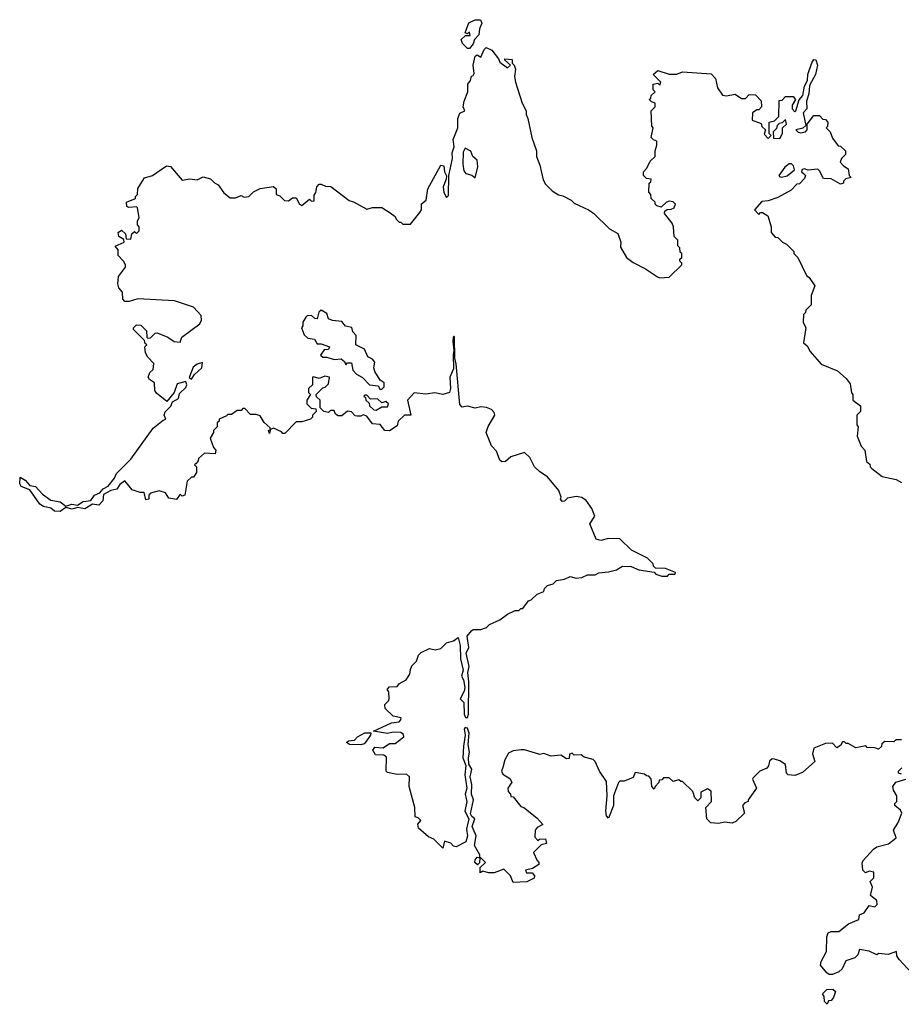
# Model space of a CAD drawing. Extents: x 2528705 to 2678277, y 911730 to 1023331.
# Tile 46 of 241: x 2590772 to 2595404, y 935590 to 940764. Entities that reach past the tile are written whole.
import ezdxf

# ---------------------------------------------------------------- set-up
doc = ezdxf.new("R2010")
doc.units = 0

msp = doc.modelspace()

# ---------------------------------------------------------------- linework, layer by layer
at = {"layer": '0CON20XD'}
for points in [[(2593135, 940612.5), (2593125, 940612.5), (2593098.8, 940638.8), (2593091.2, 940658.8), (2593115, 940680), (2593138.8, 940681.2), (2593135, 940697.5), (2593125, 940690), (2593112.5, 940695), (2593132.3, 940747.7), (2593165, 940763.8), (2593193, 940763), (2593200, 940745), (2593186.9, 940715), (2593183.8, 940685), (2593161.2, 940658.8), (2593155, 940636.7), (2593135, 940612.5)], [(2592825, 937350), (2592831.7, 937368.3), (2592857, 937393), (2592867.5, 937425), (2592881.7, 937438.3), (2592925, 937460), (2592955, 937452.5), (2592985, 937460), (2593015, 937490), (2593050.7, 937499.3), (2593075, 937517.5), (2593086.2, 937475), (2593088.8, 937405), (2593101.2, 937345), (2593094, 937315), (2593104.2, 937294.2), (2593110, 937255), (2593106.7, 937235), (2593086.7, 937195), (2593106.2, 937175), (2593108, 937115), (2593115, 937096.7), (2593125, 937096.2), (2593130.8, 937115), (2593131.2, 937285), (2593126.1, 937333.9), (2593133.8, 937365), (2593118, 937435), (2593131.2, 937465), (2593123.8, 937525), (2593145, 937552.5), (2593155, 937560), (2593195, 937560), (2593225, 937570), (2593240, 937585), (2593295, 937610), (2593335, 937640), (2593375, 937660), (2593395, 937660), (2593405, 937670), (2593415, 937670), (2593445, 937710), (2593460, 937715), (2593490, 937745), (2593525, 937760), (2593530, 937775), (2593545, 937790), (2593575, 937800), (2593593, 937817), (2593635, 937823.3), (2593665, 937837.5), (2593695, 937830), (2593725, 937832.5), (2593755, 937847.5), (2593795, 937847.5), (2593815, 937857.5), (2593865, 937862.5), (2593907, 937873), (2593938.3, 937891.7), (2593985, 937890), (2594025, 937873.3), (2594105, 937860), (2594115, 937850), (2594145, 937840), (2594175, 937840), (2594185, 937850), (2594215, 937850), (2594218.3, 937858.3), (2594165, 937880), (2594111.7, 937881.7), (2594101.7, 937891.7), (2594100, 937905), (2594070, 937935), (2593986.4, 937976.4), (2593925, 938036.7), (2593865, 938037.5), (2593825, 938027.5), (2593800, 938035), (2593767.5, 938115), (2593793.3, 938155), (2593778.8, 938195), (2593747.4, 938237.4), (2593725, 938252.5), (2593695, 938258), (2593650, 938250), (2593635, 938233.8), (2593621.7, 938231.7), (2593613.6, 938243.6), (2593617.5, 938255), (2593605, 938290), (2593545, 938362.5), (2593505, 938387.5), (2593477.5, 938415), (2593453, 938463), (2593425, 938490), (2593353, 938467), (2593325, 938442.5), (2593305, 938440), (2593295, 938450), (2593277, 938497), (2593250, 938525), (2593222.5, 938595), (2593233, 938627), (2593267.5, 938685), (2593265, 938700), (2593250, 938715), (2593225, 938726.7), (2593195, 938730), (2593165, 938722.5), (2593125, 938732.5), (2593097, 938727), (2593085, 938742.5), (2593065.7, 938955), (2593057.5, 938985), (2593056.7, 939095), (2593055, 939100), (2593050, 939095), (2593047.5, 939075), (2593053.3, 939025), (2593050, 939005), (2593050.7, 938929.3), (2593032.5, 938885), (2593036.2, 938825), (2593030, 938805), (2592995, 938794.3), (2592953.9, 938803.9), (2592905, 938795.8), (2592845, 938802.5), (2592810, 938765), (2592827.5, 938685), (2592793.9, 938686.1), (2592760, 938655), (2592755, 938630), (2592715, 938602.5), (2592690, 938605), (2592665, 938637.5), (2592625, 938640), (2592595, 938680), (2592577, 938687), (2592565, 938680), (2592545, 938680), (2592535, 938682.5), (2592515, 938702.5), (2592495, 938706.7), (2592465, 938682.5), (2592445, 938682.5), (2592431.7, 938691.7), (2592425, 938710), (2592405, 938710), (2592395, 938700), (2592370, 938705), (2592350, 938725), (2592350, 938765), (2592331.7, 938781.7), (2592330, 938795), (2592365, 938830), (2592377, 938833), (2592395, 938850), (2592400, 938885), (2592375, 938890), (2592345, 938877.5), (2592315, 938887.5), (2592310, 938885), (2592310, 938845), (2592290, 938825), (2592290, 938805), (2592300, 938795), (2592280, 938765), (2592280, 938745), (2592303, 938723), (2592328.3, 938718.3), (2592330, 938705), (2592310, 938685), (2592310, 938675), (2592300, 938665), (2592255, 938650), (2592225, 938650), (2592165, 938590), (2592155, 938590), (2592148.3, 938598.3), (2592105, 938617.5), (2592090, 938610), (2592085, 938590), (2592080, 938605), (2592090, 938610), (2592088.3, 938618.3), (2592057, 938647), (2592035, 938682.5), (2592015, 938690), (2591985, 938690), (2591955, 938720), (2591945, 938720), (2591935, 938710), (2591915, 938710), (2591885, 938690), (2591865, 938690), (2591858.3, 938681.7), (2591820, 938665), (2591820, 938655), (2591810, 938645), (2591810, 938625), (2591790, 938605), (2591790, 938595), (2591772.5, 938565), (2591790, 938515), (2591801.7, 938501.7), (2591798.3, 938481.7), (2591743.3, 938486.7), (2591711.7, 938458.3), (2591710, 938445), (2591698.3, 938431.7), (2591690, 938425), (2591700, 938415), (2591700, 938385), (2591685, 938360), (2591675, 938360), (2591651.7, 938338.3), (2591640, 938265), (2591625, 938260), (2591615, 938270), (2591595, 938242.5), (2591555, 938250), (2591538.3, 938278.3), (2591505, 938287.5), (2591460, 938275), (2591450, 938265), (2591450, 938245), (2591435, 938240), (2591425, 938280), (2591405, 938280), (2591363, 938293), (2591325, 938340), (2591298.3, 938321.7), (2591282.3, 938297.7), (2591250.5, 938289.5), (2591211.7, 938268.3), (2591208, 938235), (2591187.7, 938212.3), (2591155, 938218.8), (2591115, 938194), (2591075, 938201.2), (2591048.3, 938191.7), (2591015, 938200), (2590985, 938180), (2590955, 938180.8), (2590935, 938197.5), (2590896.4, 938206.4), (2590877.5, 938217.5), (2590825, 938293.8), (2590780, 938310), (2590771.9, 938325), (2590775, 938360), (2590801.4, 938345), (2590825, 938316), (2590855, 938310), (2590891, 938271), (2590935, 938239.6), (2590985, 938229.6), (2591015, 938208), (2591045, 938217.8), (2591075, 938212.5), (2591105, 938232.1), (2591145, 938237.5), (2591164.6, 938265.4), (2591192.4, 938277.6), (2591210.8, 938299.2), (2591237, 938313), (2591270.4, 938355), (2591281.2, 938378.8), (2591355.2, 938454.8), (2591473.4, 938616.6), (2591525, 938660), (2591540, 938665), (2591531.5, 938685), (2591537, 938703), (2591566.5, 938733.5), (2591574, 938756), (2591606.9, 938773.1), (2591610.9, 938799.1), (2591645, 938830.8), (2591650, 938845), (2591645, 938863.3), (2591599.5, 938850.5), (2591583.8, 938805), (2591545, 938757.5), (2591490.7, 938800.7), (2591482.5, 938815), (2591480, 938855), (2591453.6, 938873.6), (2591447.5, 938885), (2591455, 938910), (2591472.5, 938925), (2591477.5, 938957.5), (2591445, 938990), (2591433, 939013), (2591430, 939045), (2591440, 939055), (2591431.7, 939061.7), (2591428.3, 939078.3), (2591370, 939135), (2591370, 939145), (2591385, 939160), (2591408.3, 939158.3), (2591438.3, 939128.3), (2591440, 939095), (2591445, 939090), (2591458.3, 939091.7), (2591483, 939117), (2591495, 939117.5), (2591550, 939095), (2591583, 939073), (2591615, 939070), (2591623.6, 939096.4), (2591717.5, 939165), (2591727.5, 939185), (2591725, 939210), (2591685, 939252.5), (2591585, 939286.7), (2591393.3, 939296.7), (2591346.4, 939283.6), (2591323.8, 939283.8), (2591313.3, 939295), (2591311.7, 939331.7), (2591293.3, 939355), (2591286.7, 939375), (2591291.2, 939415), (2591327, 939463), (2591327.5, 939475), (2591317.5, 939495), (2591290, 939525), (2591290, 939555), (2591273.6, 939573.6), (2591320, 939595), (2591318.3, 939608.3), (2591292.5, 939625), (2591290, 939645), (2591307, 939657), (2591328.3, 939638.3), (2591331.7, 939611.7), (2591355, 939610), (2591361.7, 939638.3), (2591375, 939650), (2591385, 939640), (2591400, 939655), (2591400, 939675), (2591390, 939685), (2591390, 939705), (2591400, 939725), (2591390, 939775), (2591385, 939780), (2591345, 939777.5), (2591335, 939782.5), (2591332.5, 939805), (2591380, 939825), (2591380, 939835), (2591390, 939845), (2591393, 939877), (2591427, 939933), (2591470, 939945), (2591543.9, 939996.1), (2591565, 939992.5), (2591625, 939920), (2591665, 939927.5), (2591705, 939922.5), (2591735, 939937.5), (2591775, 939926.7), (2591795, 939906.7), (2591815, 939896.7), (2591844.1, 939854.1), (2591878.3, 939828.3), (2591905, 939827.5), (2591935, 939840), (2591952, 939832), (2591975, 939834.4), (2592000.6, 939859.4), (2592035, 939876.7), (2592105, 939887.5), (2592120, 939875), (2592120, 939845), (2592138.3, 939838.3), (2592163, 939813), (2592185, 939812.5), (2592205, 939827.5), (2592225, 939827.5), (2592242.5, 939795), (2592255, 939787.5), (2592295, 939820), (2592305, 939810), (2592318.3, 939811.7), (2592318.3, 939841.7), (2592327.5, 939855), (2592332.5, 939885), (2592345, 939900), (2592355, 939900), (2592378.3, 939888.3), (2592407, 939887), (2592503, 939813), (2592525, 939807.5), (2592595, 939767.5), (2592625, 939777.5), (2592675, 939777.5), (2592718.3, 939748.3), (2592745, 939730), (2592750, 939715), (2592765, 939700), (2592775, 939700), (2592785, 939690), (2592825, 939690), (2592875, 939750), (2592882.5, 939765), (2592883, 939797), (2592907.5, 939815), (2592916.7, 939875), (2592985, 940000), (2593000, 939995), (2593003.3, 939965), (2593013.6, 939943.6), (2593013.3, 939925), (2592997.5, 939885), (2593001.2, 939855), (2593015, 939830), (2593025, 939840), (2593026.7, 939945), (2593046.2, 940035), (2593043.3, 940065), (2593053.8, 940095), (2593050, 940135), (2593073.3, 940195), (2593074, 940245), (2593085, 940272.5), (2593110, 940285), (2593102.5, 940305), (2593106.7, 940335), (2593126.1, 940383.9), (2593126.7, 940425), (2593140, 940445), (2593145, 940467.5), (2593155, 940470), (2593159.2, 940480.8), (2593154.4, 940525), (2593165, 940572.5), (2593175, 940578.8), (2593195, 940566.7), (2593212.3, 940607.7), (2593223, 940617), (2593253, 940603), (2593288.3, 940558.3), (2593295, 940540), (2593335, 940510), (2593350, 940525), (2593321.7, 940551.7), (2593321.7, 940558.3), (2593360, 940555), (2593360, 940535), (2593370, 940525), (2593377, 940503), (2593372.5, 940465), (2593377.5, 940435), (2593412.5, 940325), (2593432.5, 940285), (2593432.5, 940265), (2593442.5, 940245), (2593462.5, 940145), (2593487.5, 940075), (2593487.5, 940045), (2593505, 940000)], [(2593505, 940000), (2593523, 939923), (2593535, 939900), (2593570, 939865), (2593603, 939843), (2593625, 939837.5), (2593670, 939815), (2593685, 939800), (2593760, 939765), (2593786.4, 939746.4), (2593870, 939665), (2593915, 939640), (2593930, 939595), (2593928.3, 939568.3), (2593960, 939515), (2593995, 939487.5), (2594060, 939455), (2594123, 939413), (2594135, 939407.5), (2594185, 939410), (2594250, 939475), (2594250, 939485), (2594240, 939495), (2594240, 939505), (2594250, 939515), (2594250, 939535), (2594241.7, 939541.7), (2594240, 939565), (2594230, 939575), (2594230, 939605), (2594210, 939625), (2594207.5, 939675), (2594200, 939695), (2594160, 939745), (2594161.7, 939758.3), (2594173, 939767), (2594195, 939767.5), (2594210, 939775), (2594217.5, 939795), (2594205, 939807.5), (2594185, 939810), (2594170, 939805), (2594141.7, 939778.3), (2594120, 939785), (2594110, 939795), (2594110, 939805), (2594090, 939825), (2594087.5, 939845), (2594078.3, 939858.3), (2594080, 939905), (2594088.3, 939911.7), (2594090, 939925), (2594065, 939930), (2594050, 939945), (2594050, 939965), (2594067, 939983), (2594085, 940020), (2594110, 940045), (2594110, 940075), (2594120, 940105), (2594120, 940125), (2594101.7, 940131.7), (2594090, 940145), (2594100, 940195), (2594092.5, 940205), (2594090, 940285), (2594110, 940305), (2594110, 940325), (2594091.7, 940331.7), (2594080, 940345), (2594088.3, 940351.7), (2594090, 940365), (2594110, 940385), (2594100, 940395), (2594100, 940425), (2594125, 940430), (2594135, 940420), (2594140, 940435), (2594100, 940475), (2594125, 940497.5), (2594185, 940477.5), (2594225, 940477.5), (2594255, 940490), (2594405, 940480), (2594427.5, 940455), (2594437.5, 940405), (2594465, 940367.5), (2594485, 940363.3), (2594531.7, 940371.7), (2594565, 940350), (2594585, 940350), (2594605, 940370), (2594638.3, 940368.3), (2594667, 940337), (2594670, 940305), (2594655, 940290), (2594645, 940290), (2594622.5, 940275), (2594620, 940235), (2594668.3, 940218.3), (2594671.7, 940201.7), (2594690, 940185), (2594683, 940163), (2594705, 940140), (2594720, 940155), (2594710, 940165), (2594710, 940225), (2594738.3, 940231.7), (2594760, 940255), (2594761.7, 940338.3), (2594778.3, 940341.7), (2594795, 940360), (2594835, 940360), (2594847.5, 940345), (2594830, 940315), (2594830, 940295), (2594845, 940280), (2594850, 940285), (2594868, 940342), (2594886, 940365), (2594896.2, 940415), (2594911.2, 940445), (2594912, 940475), (2594933.5, 940536.5), (2594945, 940553.8), (2594955, 940553.3), (2594962.9, 940525), (2594952.5, 940475), (2594922.3, 940417.7), (2594918.6, 940375), (2594906.7, 940335), (2594907.5, 940295), (2594887.5, 940275), (2594901.7, 940208.3), (2594886.4, 940193.6), (2594850, 940185), (2594862, 940172), (2594875, 940168.8), (2594900, 940175), (2594910, 940185), (2594910, 940215), (2594945, 940260), (2594975, 940260), (2594991.7, 940241.7), (2595005, 940240), (2595017.5, 940225), (2595017, 940203), (2595010, 940195), (2595030, 940175), (2595041.7, 940141.7), (2595071.7, 940101.7), (2595085, 940100), (2595110, 940075), (2595110, 940055), (2595090, 940035), (2595082.5, 940015), (2595100, 939995), (2595125, 939980), (2595130, 939945), (2595140, 939935), (2595111.7, 939928.3), (2595100, 939915), (2595100, 939905), (2595085, 939900), (2595035, 939927.5), (2594995, 939930), (2594975, 939970), (2594965, 939977.5), (2594915, 939972.5), (2594895, 939980), (2594883, 939977), (2594880, 939965), (2594890, 939955), (2594900, 939945), (2594895, 939930), (2594868.3, 939901.7), (2594855, 939900), (2594825, 939867.5), (2594755, 939830), (2594705, 939812.5), (2594671.7, 939808.3), (2594632.5, 939765), (2594655, 939740), (2594665, 939750), (2594675, 939750), (2594703, 939733), (2594720, 939675), (2594720, 939645), (2594741.7, 939621.7), (2594755, 939620), (2594780, 939595), (2594800, 939585), (2594840, 939545), (2594840, 939535), (2594860, 939515), (2594905, 939420), (2594919.3, 939409.3), (2594950, 939365), (2594930, 939315), (2594930, 939265), (2594901.7, 939238.3), (2594900, 939225), (2594890, 939215), (2594887.5, 939175), (2594902.5, 939145), (2594890, 939065), (2594909.3, 939049.3), (2594925, 939020), (2594983.6, 938953.6), (2595068.3, 938918.3), (2595115, 938877.5), (2595135, 938850), (2595143, 938803), (2595150, 938795), (2595150, 938765), (2595190, 938735), (2595190, 938705), (2595170, 938685), (2595170, 938635), (2595177.5, 938625), (2595172.5, 938575), (2595193, 938523), (2595211.7, 938501.7), (2595221.7, 938441.7), (2595238.3, 938428.3), (2595240, 938415), (2595250, 938405), (2595303, 938363), (2595377, 938347), (2595405, 938332.5)], [(2594765, 940140), (2594780, 940165), (2594780, 940195), (2594800, 940215), (2594795, 940240), (2594778.3, 940221.7), (2594761.7, 940218.3), (2594751.7, 940208.3), (2594748.3, 940191.7), (2594730, 940175), (2594731.7, 940141.7), (2594765, 940140)], [(2593165, 939932.5), (2593178.8, 939991.2), (2593175.7, 940025), (2593152.5, 940045), (2593143, 940073), (2593111.7, 940088.3), (2593102.4, 940067.6), (2593100, 940005), (2593105, 939970), (2593116.4, 939956.4), (2593147, 939947), (2593165, 939932.5)], [(2594775, 939936.7), (2594805, 939943.3), (2594842.5, 939975), (2594837.5, 939995), (2594827, 940007), (2594815, 940006.2), (2594792, 939988), (2594760, 939945), (2594765, 939937.5), (2594775, 939936.7)], [(2592665, 938820), (2592675, 938822.5), (2592687.5, 938835), (2592687.5, 938855), (2592665, 938870), (2592637.5, 938915), (2592632.5, 938935), (2592637.5, 938965), (2592625, 938980), (2592601.7, 938991.7), (2592583, 939033), (2592537.5, 939055), (2592540, 939105), (2592523, 939123), (2592516.4, 939146.4), (2592483, 939153), (2592465, 939177.5), (2592415, 939182.5), (2592395, 939192.5), (2592385, 939220), (2592355, 939237.5), (2592343, 939227), (2592335, 939192.5), (2592323, 939193), (2592305, 939210), (2592283, 939207), (2592275, 939200), (2592260, 939175), (2592260, 939155), (2592252.5, 939145), (2592267, 939107), (2592285, 939090), (2592320, 939085), (2592335, 939060), (2592355, 939060), (2592400, 939045), (2592395, 939030), (2592371.7, 939028.3), (2592351.7, 939001.7), (2592365, 938990), (2592385, 938990), (2592425, 938977.5), (2592461.7, 938981.7), (2592478.3, 938968.3), (2592485, 938950), (2592495, 938960), (2592515, 938960), (2592523, 938923), (2592541.7, 938901.7), (2592573, 938883), (2592610, 938845), (2592655, 938840), (2592665, 938820)], [(2591675, 938874.4), (2591690.2, 938899.8), (2591728.1, 938935), (2591731.7, 938961.7), (2591705, 938954), (2591682.7, 938937.3), (2591663, 938883), (2591675, 938874.4)], [(2592645, 938712.5), (2592675, 938730), (2592705, 938730), (2592710, 938745), (2592695, 938757.5), (2592675, 938750), (2592651.7, 938771.7), (2592615, 938770), (2592595, 938790), (2592585, 938790), (2592580, 938785), (2592588.3, 938778.3), (2592590, 938765), (2592608.3, 938748.3), (2592610, 938735), (2592633, 938713), (2592645, 938712.5)], [(2595405, 936980), (2595375, 936980), (2595365, 936970), (2595318.3, 936971.7), (2595301.7, 936958.3), (2595300, 936945), (2595285, 936930), (2595265, 936937.5), (2595225, 936940), (2595217.5, 936947.5), (2595165, 936937.5), (2595125, 936960), (2595115, 936960), (2595105, 936970), (2595095, 936970), (2595085, 936950), (2595065, 936937.5), (2595041.7, 936961.7), (2595005, 936960), (2594943.6, 936936.4), (2594937, 936907), (2594950, 936865), (2594885, 936807.5), (2594845, 936792.5), (2594810, 936795), (2594800, 936805), (2594795, 936850), (2594765, 936870), (2594738.3, 936878.3), (2594725, 936880), (2594711.7, 936868.3), (2594707, 936843), (2594698.3, 936831.7), (2594660, 936815), (2594625, 936780), (2594623, 936773), (2594642.5, 936725), (2594600, 936665), (2594600, 936655), (2594581.7, 936648.3), (2594570, 936635), (2594580, 936595), (2594535, 936550), (2594515, 936542.5), (2594475, 936547.5), (2594445, 936540), (2594403, 936543), (2594382.5, 936565), (2594377.5, 936625), (2594407.5, 936655), (2594405, 936710), (2594385, 936722.5), (2594350, 936705), (2594350, 936675), (2594335, 936660), (2594320, 936675), (2594308.3, 936708.3), (2594255, 936760), (2594245, 936760), (2594235, 936770), (2594205, 936760), (2594185, 936780), (2594155, 936780), (2594145, 936770), (2594131.7, 936768.3), (2594130, 936755), (2594110, 936735), (2594105, 936720), (2594092.5, 936735), (2594090, 936775), (2594078.3, 936788.3), (2594065, 936790), (2594055, 936800), (2594005, 936807.5), (2593995, 936782.5), (2593947, 936763), (2593925, 936762.5), (2593917.5, 936755), (2593892.5, 936685), (2593891.4, 936635), (2593865, 936567.5), (2593855, 936580), (2593851.4, 936605), (2593858.1, 936685), (2593855, 936760), (2593817.5, 936815), (2593796.1, 936866.1), (2593785, 936876.7), (2593738.3, 936888.3), (2593721.7, 936901.7), (2593685, 936900), (2593675, 936910), (2593660, 936905), (2593658.3, 936881.7), (2593645, 936880), (2593615, 936900), (2593565, 936893.3), (2593525, 936907.5), (2593505, 936903.3), (2593425, 936926.7), (2593406.4, 936926.4), (2593365, 936922.5), (2593340.7, 936909.3), (2593320, 936875), (2593310, 936835), (2593303.3, 936815), (2593310, 936800), (2593346.4, 936776.4), (2593357, 936757), (2593337.5, 936725), (2593338.3, 936708.3), (2593350, 936695), (2593351.7, 936681.7), (2593365, 936680), (2593405, 936630), (2593420, 936625), (2593489.3, 936569.3), (2593520, 936535), (2593490.7, 936519.3), (2593480, 936505), (2593478.3, 936468.3), (2593495, 936450), (2593503, 936457), (2593535, 936460), (2593540, 936435), (2593511.7, 936428.3), (2593471.7, 936388.3), (2593490, 936345), (2593500, 936335), (2593500, 936325), (2593467, 936303), (2593430, 936295), (2593435, 936280), (2593465, 936280), (2593477.5, 936265), (2593475, 936253.3), (2593437, 936233), (2593365, 936230), (2593350, 936265), (2593315, 936300), (2593265, 936280), (2593235, 936280), (2593205, 936290), (2593191.7, 936281.7), (2593191.7, 936308.3), (2593220, 936335), (2593195, 936360), (2593190, 936360), (2593187, 936333), (2593177.5, 936322.5), (2593164, 936335), (2593165, 936350), (2593175, 936362.5), (2593190, 936360), (2593190, 936375), (2593161.2, 936425), (2593170, 936475), (2593150, 936525), (2593162.5, 936565), (2593146.7, 936576.7), (2593141.2, 936591.2), (2593156.7, 936665), (2593146.2, 936695), (2593148, 936745), (2593138, 936785), (2593148, 936825), (2593132, 936852), (2593129.2, 936885), (2593136, 936915), (2593128.1, 936955), (2593133.3, 937015), (2593125, 937041.2), (2593113.3, 937045), (2593106.7, 937035), (2593112.5, 937005), (2593103.9, 936946.1), (2593100, 936885), (2593116.7, 936845), (2593111.2, 936795), (2593121.2, 936725), (2593113.3, 936695), (2593121.2, 936655), (2593110, 936605), (2593131.2, 936565), (2593119.3, 936510.7), (2593124.2, 936475), (2593115.8, 936444.2), (2593065, 936417.5), (2593051.7, 936421.7), (2593037, 936437), (2593003, 936447), (2592995, 936410), (2592948.3, 936458.3), (2592919.3, 936469.3), (2592867.5, 936515), (2592863, 936537), (2592880, 936555), (2592865, 936570), (2592850, 936575), (2592847.5, 936625), (2592817.5, 936735), (2592820, 936785), (2592805, 936800), (2592755, 936797.5), (2592705, 936807.5), (2592697.5, 936815), (2592698.3, 936888.3), (2592685, 936900), (2592641.7, 936901.7), (2592627.5, 936925), (2592638.3, 936941.7), (2592681.7, 936938.3), (2592715, 936960), (2592745, 936960), (2592790, 936995), (2592788.3, 937008.3), (2592775, 937017.5), (2592735, 937020), (2592705, 937013.3), (2592630, 937025), (2592725, 937069.4), (2592765, 937074.2), (2592773.8, 937085), (2592776, 937096), (2592734.3, 937104.3), (2592692.5, 937145), (2592690, 937165), (2592710, 937185), (2592712.5, 937195), (2592711.7, 937231.7), (2592703.3, 937245), (2592715, 937257.5), (2592755, 937260), (2592767.5, 937275), (2592802.5, 937295), (2592822.5, 937325), (2592825, 937350)], [(2592565, 936954), (2592504.5, 936954.5), (2592489.2, 936965), (2592498.8, 936975), (2592531.7, 936978.3), (2592546.9, 936995), (2592585, 937016.8), (2592616.2, 937016.2), (2592615.6, 937004.4), (2592590.8, 936969.2), (2592581.7, 936958.3), (2592565, 936954)], [(2595405, 936800), (2595390, 936805), (2595390, 936815), (2595407, 936833)], [(2595461.7, 935751.7), (2595392.5, 935825), (2595380, 935845), (2595378.3, 935868.3), (2595335, 935852.5), (2595285, 935856.7), (2595275, 935850), (2595235, 935870), (2595185, 935877.5), (2595175, 935850), (2595160, 935835), (2595111.7, 935818.3), (2595093, 935777), (2595075, 935760), (2595043, 935747), (2595025, 935747.5), (2595012.5, 935755), (2594980, 935795), (2594982.5, 935815), (2595011.7, 935868.3), (2595013.3, 935945), (2595020, 935965), (2595035, 935972.5), (2595075, 935973.3), (2595126.4, 936013.6), (2595180, 936035), (2595185, 936060), (2595209.3, 936070.7), (2595235, 936110), (2595265, 936102.5), (2595277.5, 936115), (2595276.1, 936136.1), (2595242.5, 936162.5), (2595252.5, 936205), (2595240, 936235), (2595260, 936255), (2595260, 936285), (2595235, 936290), (2595215, 936280), (2595202.5, 936295), (2595198.3, 936331.7), (2595203.6, 936346.4), (2595257.5, 936405), (2595275, 936416.7), (2595336.7, 936433.3), (2595377.5, 936465), (2595363.8, 936505), (2595387.5, 936545), (2595406.7, 936595), (2595399.3, 936609.3), (2595370, 936635), (2595370, 936645), (2595380, 936655), (2595380, 936685), (2595362.5, 936715), (2595360, 936735), (2595375, 936757.5), (2595427, 936773)], [(2595015, 935590), (2595000, 935605), (2594998.3, 935631.7), (2594990, 935645), (2595013, 935667), (2595045, 935670), (2595057.5, 935657.5), (2595047.5, 935625), (2595035, 935610), (2595021.7, 935608.3), (2595015, 935590)]]:
    msp.add_lwpolyline(points, dxfattribs=at)

doc.saveas('drawing.dxf')
